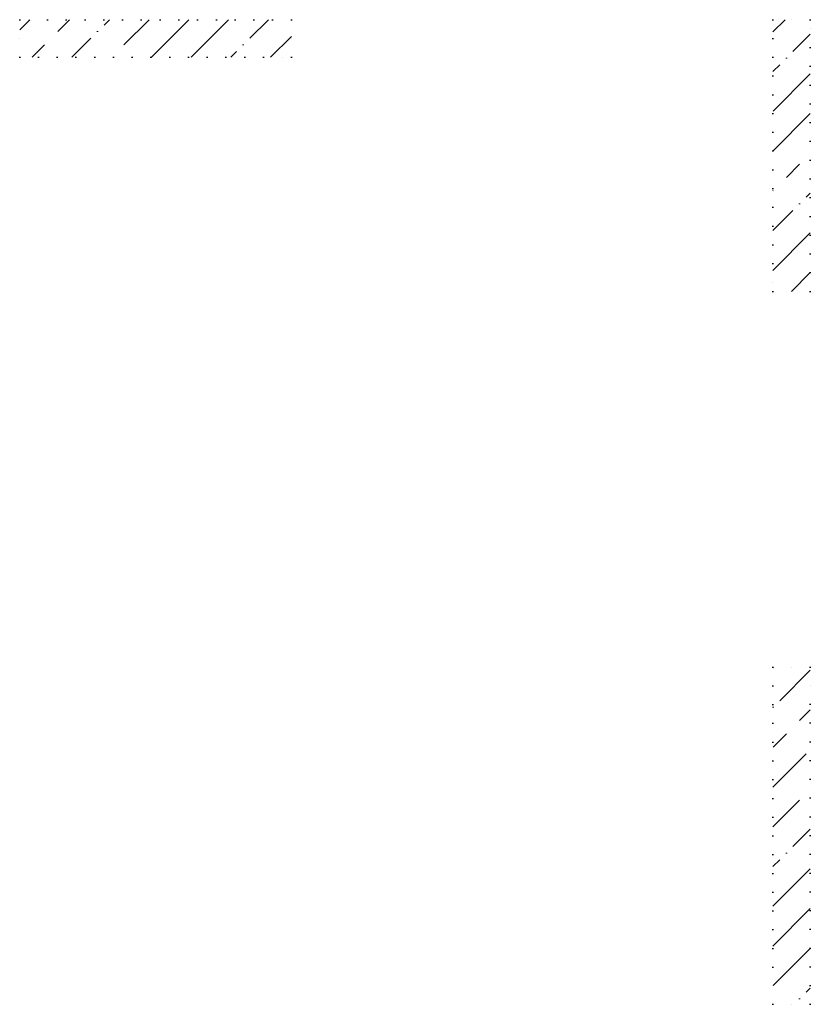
# Model space of a CAD drawing. Header units: millimetres. Extents: x 24002 to 102045, y -250 to 61883.
# Tile 15 of 31: x 63260 to 67480, y 8845 to 14100. Entities that reach past the tile are written whole.
import ezdxf

# ---------------------------------------------------------------- set-up
doc = ezdxf.new("R2010")
doc.units = ezdxf.units.MM
doc.linetypes.add('______9', pattern=[100, 0, -100])
doc.layers.add('Колонна (1)', color=7, linetype='Continuous', lineweight=35)
doc.layers.add('Колонна (2)', color=7, linetype='Continuous', lineweight=35)
pattern_1 = [(45, (0, 0), (-212.132, 212.132), [400, -50, 0, -50]), (45, (-106.07, 106.07), (-212.132, 212.132), [800, -100, 100, -100])]

msp = doc.modelspace()

# ---------------------------------------------------------------- hatches: boundary and pattern name
at = {"layer": 'Колонна (1)', "lineweight": 18, "transparency": 33554687}
h = msp.add_hatch(dxfattribs=at)
h.set_pattern_fill('__________539', color=256, scale=100, style=0, pattern_type=2)
h.set_pattern_definition(pattern_1)
h.paths.add_polyline_path([(67280, 10645), (67280, 8845), (67480, 8845), (67480, 10645)], flags=0)
at = {"layer": 'Колонна (2)', "lineweight": 18, "transparency": 33554687}
h = msp.add_hatch(dxfattribs=at)
h.set_pattern_fill('__________539', color=256, scale=100, style=0, pattern_type=2)
h.set_pattern_definition(pattern_1)
h.paths.add_polyline_path([(64710, 14100), (63260, 14100), (63260, 13900), (64710, 13900)], flags=0)
h = msp.add_hatch(dxfattribs=at)
h.set_pattern_fill('__________539', color=256, scale=100, style=0, pattern_type=2)
h.set_pattern_definition(pattern_1)
h.paths.add_polyline_path([(67480, 12650), (67480, 14100), (67280, 14100), (67280, 12650)], flags=0)

# ---------------------------------------------------------------- linework, layer by layer
at = {"layer": 'Колонна (1)', "color": 7, "linetype": '______9', "lineweight": -3, "transparency": 33554687}
for p, q in [((67280, 10645), (67280, 8845)), ((67480, 10645), (67280, 10645)), ((67480, 8845), (67480, 10645)), ((67280, 8845), (67480, 8845))]:
    msp.add_line(p, q, dxfattribs=at)
at = {"layer": 'Колонна (2)', "color": 7, "linetype": '______9', "lineweight": -3, "transparency": 33554687}
for p, q in [((64710, 14100), (63260, 14100)), ((63260, 14100), (63260, 13900)), ((64710, 13900), (64710, 14100)), ((67480, 14100), (67280, 14100)), ((67280, 14100), (67280, 12650)), ((67480, 12650), (67480, 14100)), ((63260, 13900), (64710, 13900)), ((67280, 12650), (67480, 12650))]:
    msp.add_line(p, q, dxfattribs=at)

doc.saveas('drawing.dxf')
